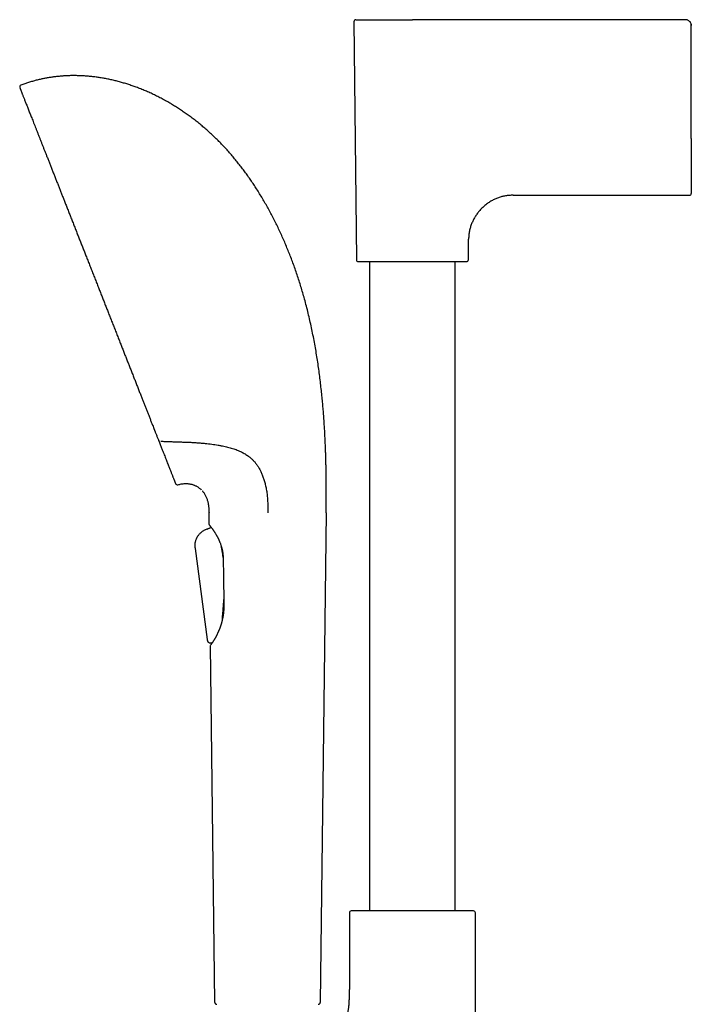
# Model space of a CAD drawing. Header units: millimetres. Extents: x 8 to 839, y 12 to 1644.
# Tile 16 of 21: x 64 to 236, y 1392 to 1644. Entities that reach past the tile are written whole.
import ezdxf

# ---------------------------------------------------------------- set-up
doc = ezdxf.new("R2010")
doc.units = ezdxf.units.MM

msp = doc.modelspace()

# ---------------------------------------------------------------- linework, layer by layer
at = {"color": 7, "linetype": 'Continuous', "lineweight": 30}
for p, q in [((149.49, 1643.75), (150.13, 1582.76)), ((234.48, 1644.25), (164.48, 1644.25)), ((234.7, 1644.23), (234.7, 1644.23)), ((235.93, 1643.12), (235.93, 1643.12)), ((235.98, 1613.79), (235.98, 1642.75)), ((235.98, 1613.79), (235.98, 1599.75)), ((190.3, 1599.25), (235.48, 1599.25)), ((178.84, 1582.76), (178.89, 1587.97)), ((153.48, 1582.27), (153.48, 1415.91)), ((175.48, 1415.91), (175.48, 1582.27)), ((112.38, 1514.92), (112.34, 1517.87)), ((142.34, 1517.87), (140.85, 1392.44)), ((112.89, 1514.15), (111.9, 1513.74)), ((112.06, 1513.81), (112.89, 1514.15)), ((112.89, 1514.17), (112.89, 1514.14)), ((111.85, 1513.72), (111.9, 1513.74)), ((111.9, 1513.74), (111.89, 1513.74)), ((111.9, 1513.74), (112.06, 1513.81)), ((111.9, 1513.74), (111.9, 1513.74)), ((115.54, 1509.1), (115.5, 1509.29)), ((108.77, 1508.74), (111.88, 1485.39)), ((108.77, 1508.74), (111.88, 1485.39)), ((116.12, 1495.23), (116.14, 1495.7)), ((115.69, 1489.99), (115.69, 1489.94)), ((115.76, 1490.66), (115.74, 1490.48)), ((111.88, 1485.39), (111.88, 1485.39)), ((111.88, 1485.39), (111.88, 1485.39)), ((112.69, 1484.57), (112.72, 1484.57)), ((113.83, 1392.44), (112.74, 1483.93)), ((112.75, 1483.97), (112.75, 1483.94)), ((149.48, 1415.91), (148.8, 1415.87)), ((179.49, 1415.91), (149.48, 1415.91)), ((180.17, 1415.87), (179.49, 1415.91)), ((148.33, 1415.37), (148.33, 1398.27)), ((180.63, 1300.72), (180.63, 1415.37))]:
    msp.add_line(p, q, dxfattribs=at)
at = {"color": 7, "linetype": 'Continuous', "lineweight": 30, "flags": 128}
for points in [[(234.48, 1644.25), (234.48, 1644.25)], [(235.98, 1642.75), (235.98, 1642.75)]]:
    msp.add_lwpolyline(points, dxfattribs=at)
at = {"color": 7, "linetype": 'Continuous', "lineweight": 30}
for centre, radius, start, end in [((149.99, 1643.75), 0.5, 90, 180.6), ((64.31, 1627.02), 0.5, 110.6916, 201.48), ((235.48, 1599.75), 0.5, 270, 360), ((150.63, 1582.77), 0.5, 180.6, 270), ((178.34, 1582.77), 0.5, 270, 359.4), ((104.23, 1525.56), 0.5, 201.48, 286.4226), ((112.68, 1514.92), 0.3, 180.6825, 216.4835), ((113.04, 1483.94), 0.3, 136.4349, 173.4814), ((148.83, 1415.37), 0.5, 93.928, 180), ((180.13, 1415.37), 0.5, 0, 86.072)]:
    msp.add_arc(centre, radius, start, end, dxfattribs=at)
for points, knots in [([(149.99, 1644.25), (149.99, 1644.25), (150, 1644.25), (150.04, 1644.25), (150.1, 1644.25), (150.19, 1644.25), (150.3, 1644.25), (150.42, 1644.25), (150.57, 1644.25), (150.72, 1644.25), (150.88, 1644.25), (151.06, 1644.25), (151.26, 1644.25), (151.47, 1644.25), (151.69, 1644.25), (151.92, 1644.25), (152.17, 1644.25), (152.43, 1644.25), (152.7, 1644.25), (152.98, 1644.25), (153.26, 1644.25), (153.54, 1644.25), (153.79, 1644.25), (154.03, 1644.25), (154.28, 1644.25), (154.53, 1644.25), (154.75, 1644.25), (154.94, 1644.25), (155.11, 1644.25), (155.27, 1644.25), (155.44, 1644.25), (155.61, 1644.25), (155.88, 1644.25), (156.25, 1644.25), (156.73, 1644.25), (157.16, 1644.25), (157.52, 1644.25), (157.82, 1644.25), (158.11, 1644.25), (158.49, 1644.25), (158.95, 1644.25), (159.38, 1644.25), (159.67, 1644.25), (159.82, 1644.25), (159.97, 1644.25), (160.12, 1644.25), (160.27, 1644.25), (160.47, 1644.25), (160.72, 1644.25), (161.02, 1644.25), (161.31, 1644.25), (161.61, 1644.25), (161.91, 1644.25), (162.21, 1644.25), (162.51, 1644.25), (162.89, 1644.25), (163.35, 1644.25), (163.92, 1644.25), (164.3, 1644.25), (164.48, 1644.25)], [0, 0, 0, 0, 0.0264196, 0.0528935, 0.0794676, 0.1058188, 0.1320906, 0.1583279, 0.1804622, 0.2026238, 0.2248396, 0.2468573, 0.2685733, 0.2902487, 0.3119089, 0.3329359, 0.3539792, 0.3750618, 0.3958139, 0.4161592, 0.4364787, 0.456793, 0.4720746, 0.4873573, 0.50265, 0.5179613, 0.5329178, 0.5424922, 0.5520614, 0.5616276, 0.5711931, 0.5807599, 0.5903302, 0.6156327, 0.6408836, 0.6661229, 0.6810075, 0.6959101, 0.7108388, 0.7242155, 0.7508403, 0.7774454, 0.7844164, 0.7913901, 0.7983673, 0.805349, 0.8123358, 0.8193286, 0.8327671, 0.8461919, 0.8596091, 0.8730246, 0.8864444, 0.8998745, 0.9133208, 0.9254224, 0.9502763, 0.9751229, 1, 1, 1, 1]), ([(235.98, 1642.75), (235.97, 1642.85), (235.95, 1643.04), (235.88, 1643.33), (235.75, 1643.59), (235.56, 1643.82), (235.33, 1644.01), (235.06, 1644.15), (234.78, 1644.23), (234.58, 1644.25), (234.48, 1644.25)], [0, 0, 0, 0, 0.125432, 0.249047, 0.373025, 0.49859, 0.624943, 0.750803, 0.875354, 1, 1, 1, 1]), ([(235.93, 1643.12), (235.94, 1643.06), (235.97, 1642.94), (235.98, 1642.82), (235.98, 1642.75)], [0, 0, 0, 0, 0.465505, 1, 1, 1, 1]), ([(142.11, 1536.74), (142.08, 1537.23), (142.04, 1538.21), (141.95, 1539.7), (141.85, 1541.21), (141.74, 1542.75), (141.62, 1544.3), (141.49, 1545.88), (141.33, 1547.53), (141.15, 1549.25), (140.95, 1551.04), (140.73, 1552.85), (140.48, 1554.67), (140.22, 1556.51), (139.93, 1558.35), (139.61, 1560.21), (139.27, 1562.07), (138.91, 1563.93), (138.52, 1565.79), (138.11, 1567.64), (137.67, 1569.47), (137.2, 1571.3), (136.73, 1573.04), (136.26, 1574.68), (135.8, 1576.22), (135.31, 1577.75), (134.8, 1579.28), (134.27, 1580.8), (133.73, 1582.28), (133.18, 1583.72), (132.62, 1585.13), (132.04, 1586.52), (131.44, 1587.9), (130.83, 1589.27), (130.2, 1590.63), (129.55, 1591.98), (128.88, 1593.31), (128.19, 1594.63), (127.49, 1595.92), (126.78, 1597.19), (126.05, 1598.44), (125.31, 1599.67), (124.56, 1600.86), (123.81, 1602.01), (123.07, 1603.11), (122.31, 1604.2), (121.54, 1605.27), (120.75, 1606.32), (119.94, 1607.36), (119.13, 1608.37), (118.28, 1609.38), (117.41, 1610.38), (116.51, 1611.38), (115.59, 1612.35), (114.66, 1613.3), (113.71, 1614.22), (112.75, 1615.12), (111.78, 1615.99), (110.8, 1616.84), (109.8, 1617.67), (108.79, 1618.47), (107.77, 1619.25), (106.76, 1619.98), (105.76, 1620.68), (104.77, 1621.34), (103.77, 1621.98), (102.77, 1622.59), (101.72, 1623.2), (100.63, 1623.81), (99.49, 1624.41), (98.34, 1624.98), (97.19, 1625.52), (96.03, 1626.03), (94.86, 1626.51), (93.72, 1626.95), (92.61, 1627.34), (91.53, 1627.7), (90.45, 1628.03), (89.37, 1628.34), (88.28, 1628.62), (87.19, 1628.87), (86.1, 1629.1), (85.01, 1629.3), (83.92, 1629.47), (82.83, 1629.61), (81.74, 1629.73), (80.67, 1629.82), (79.63, 1629.88), (78.6, 1629.91), (77.58, 1629.92), (76.56, 1629.91), (75.88, 1629.88), (75.55, 1629.86)], [0, 0, 0, 0, 0.011551, 0.023308, 0.035259, 0.047394, 0.059702, 0.072173, 0.084798, 0.09885, 0.113062, 0.127421, 0.141914, 0.156529, 0.171254, 0.186076, 0.200985, 0.215968, 0.231015, 0.245845, 0.260717, 0.275621, 0.290548, 0.303227, 0.315911, 0.328598, 0.341282, 0.35396, 0.366627, 0.378557, 0.39047, 0.402363, 0.414233, 0.426077, 0.437892, 0.449674, 0.461421, 0.473129, 0.484797, 0.496215, 0.507588, 0.518915, 0.530194, 0.540747, 0.551254, 0.561715, 0.572127, 0.58249, 0.592803, 0.603065, 0.613275, 0.623917, 0.634501, 0.64503, 0.655502, 0.665919, 0.676281, 0.686588, 0.696841, 0.70704, 0.717185, 0.727277, 0.737317, 0.746734, 0.756105, 0.765429, 0.774708, 0.783941, 0.794141, 0.804285, 0.814375, 0.82441, 0.834392, 0.844321, 0.854198, 0.863207, 0.872174, 0.881099, 0.889984, 0.89883, 0.907638, 0.916408, 0.925143, 0.933844, 0.942511, 0.951148, 0.959755, 0.967846, 0.975913, 0.98396, 0.991989, 1, 1, 1, 1]), ([(75.55, 1629.86), (75.23, 1629.84), (74.61, 1629.8), (73.68, 1629.72), (72.74, 1629.61), (71.82, 1629.48), (70.89, 1629.33), (69.98, 1629.16), (69.03, 1628.96), (68.06, 1628.73), (67.07, 1628.46), (66.08, 1628.16), (65.1, 1627.84), (64.45, 1627.6), (64.13, 1627.48)], [0, 0, 0, 0, 0.080189, 0.160262, 0.240242, 0.320149, 0.400008, 0.479841, 0.559676, 0.647525, 0.735443, 0.823468, 0.91164, 1, 1, 1, 1]), ([(63.84, 1626.83), (63.84, 1626.83), (63.84, 1626.82), (63.86, 1626.78), (63.89, 1626.72), (63.92, 1626.62), (63.97, 1626.51), (64.03, 1626.36), (64.09, 1626.19), (64.17, 1626.01), (64.24, 1625.81), (64.33, 1625.58), (64.43, 1625.34), (64.53, 1625.07), (64.65, 1624.77), (64.78, 1624.44), (64.92, 1624.08), (65.08, 1623.69), (65.24, 1623.27), (65.41, 1622.84), (65.6, 1622.37), (65.78, 1621.9), (65.97, 1621.42), (66.16, 1620.93), (66.36, 1620.42), (66.57, 1619.89), (66.79, 1619.35), (67.02, 1618.77), (67.26, 1618.15), (67.52, 1617.49), (67.79, 1616.81), (68.06, 1616.11), (68.35, 1615.38), (68.64, 1614.64), (68.93, 1613.9), (69.22, 1613.16), (69.51, 1612.43), (69.8, 1611.68), (70.1, 1610.92), (70.41, 1610.14), (70.73, 1609.32), (71.07, 1608.47), (71.42, 1607.57), (71.78, 1606.66), (72.15, 1605.73), (72.52, 1604.78), (72.9, 1603.82), (73.27, 1602.88), (73.64, 1601.94), (74, 1601.03), (74.36, 1600.1), (74.73, 1599.16), (75.1, 1598.22), (75.49, 1597.23), (75.89, 1596.2), (76.31, 1595.14), (76.74, 1594.06), (77.16, 1592.98), (77.59, 1591.89), (78.03, 1590.78), (78.45, 1589.7), (78.87, 1588.65), (79.27, 1587.62), (79.68, 1586.59), (80.09, 1585.55), (80.5, 1584.5), (80.92, 1583.42), (81.36, 1582.31), (81.81, 1581.16), (82.27, 1580), (82.72, 1578.85), (83.18, 1577.69), (83.63, 1576.53), (84.08, 1575.41), (84.51, 1574.31), (84.93, 1573.25), (85.34, 1572.19), (85.76, 1571.13), (86.18, 1570.07), (86.6, 1568.99), (87.04, 1567.87), (87.49, 1566.73), (87.94, 1565.59), (88.39, 1564.46), (88.83, 1563.33), (89.27, 1562.21), (89.7, 1561.12), (90.11, 1560.08), (90.51, 1559.07), (90.9, 1558.07), (91.29, 1557.08), (91.67, 1556.1), (92.07, 1555.1), (92.47, 1554.07), (92.88, 1553.03), (93.29, 1552.01), (93.68, 1550.99), (94.08, 1549.99), (94.47, 1549), (94.84, 1548.05), (95.2, 1547.13), (95.55, 1546.26), (95.89, 1545.39), (96.22, 1544.54), (96.56, 1543.7), (96.77, 1543.15), (96.88, 1542.87)], [0, 0, 0, 0, 0.01, 0.019989, 0.029973, 0.039957, 0.049946, 0.059945, 0.06995, 0.079112, 0.088269, 0.097423, 0.106581, 0.115744, 0.124919, 0.134927, 0.144925, 0.154918, 0.164911, 0.174909, 0.184918, 0.194931, 0.204099, 0.213261, 0.222421, 0.231582, 0.240749, 0.249927, 0.259929, 0.26992, 0.279905, 0.289889, 0.299876, 0.309873, 0.319864, 0.329008, 0.338145, 0.347278, 0.356411, 0.365549, 0.374696, 0.384657, 0.394606, 0.40455, 0.414493, 0.42444, 0.434396, 0.444356, 0.453476, 0.46259, 0.471703, 0.480817, 0.489938, 0.499069, 0.50903, 0.518982, 0.528929, 0.538876, 0.548829, 0.558792, 0.568766, 0.577901, 0.587031, 0.59616, 0.605291, 0.61443, 0.62358, 0.63357, 0.643552, 0.653529, 0.663507, 0.673492, 0.683488, 0.693499, 0.70267, 0.711836, 0.721001, 0.730169, 0.739344, 0.74853, 0.75856, 0.76858, 0.778595, 0.788611, 0.798633, 0.808665, 0.818705, 0.827899, 0.837086, 0.846271, 0.855459, 0.864652, 0.873855, 0.883882, 0.893896, 0.903903, 0.913909, 0.923918, 0.933936, 0.944035, 0.953322, 0.962619, 0.971932, 0.981263, 0.990618, 1, 1, 1, 1]), ([(190.3, 1599.25), (190.13, 1599.25), (189.79, 1599.25), (189.3, 1599.22), (188.81, 1599.17), (188.34, 1599.1), (187.88, 1599.02), (187.43, 1598.91), (186.98, 1598.79), (186.52, 1598.64), (186.07, 1598.47), (185.63, 1598.28), (185.2, 1598.08), (184.77, 1597.84), (184.34, 1597.58), (183.9, 1597.29), (183.49, 1596.98), (183.08, 1596.66), (182.69, 1596.31), (182.32, 1595.95), (181.96, 1595.58), (181.62, 1595.2), (181.32, 1594.82), (181.03, 1594.45), (180.76, 1594.06), (180.51, 1593.66), (180.27, 1593.25), (180.05, 1592.83), (179.85, 1592.41), (179.66, 1591.97), (179.49, 1591.51), (179.34, 1591.04), (179.21, 1590.56), (179.1, 1590.06), (179.02, 1589.56), (178.95, 1589.04), (178.91, 1588.5), (178.9, 1588.15), (178.89, 1587.97)], [0, 0, 0, 0, 0.028647, 0.056631, 0.084006, 0.110825, 0.137142, 0.163008, 0.188473, 0.216079, 0.243322, 0.27026, 0.296948, 0.323438, 0.352827, 0.382087, 0.411271, 0.440424, 0.469585, 0.498786, 0.52805, 0.557383, 0.583731, 0.610152, 0.636659, 0.663267, 0.689998, 0.716394, 0.742957, 0.769719, 0.796712, 0.824534, 0.852678, 0.881193, 0.910128, 0.939536, 0.969474, 1, 1, 1, 1]), ([(150.63, 1582.27), (150.63, 1582.27), (150.63, 1582.27), (150.65, 1582.27), (150.68, 1582.27), (150.72, 1582.27), (150.77, 1582.27), (150.84, 1582.27), (150.93, 1582.27), (151.05, 1582.27), (151.21, 1582.27), (151.39, 1582.27), (151.58, 1582.27), (151.78, 1582.27), (151.97, 1582.27), (152.18, 1582.27), (152.4, 1582.27), (152.64, 1582.27), (152.9, 1582.27), (153.21, 1582.27), (153.55, 1582.27), (153.91, 1582.27), (154.29, 1582.27), (154.68, 1582.27), (155.1, 1582.27), (155.53, 1582.27), (155.97, 1582.27), (156.43, 1582.27), (156.9, 1582.27), (157.38, 1582.27), (157.86, 1582.27), (158.36, 1582.27), (158.87, 1582.27), (159.34, 1582.27), (159.79, 1582.27), (160.19, 1582.27), (160.6, 1582.27), (161.02, 1582.27), (161.44, 1582.27), (161.85, 1582.27), (162.31, 1582.27), (162.81, 1582.27), (163.37, 1582.27), (163.93, 1582.27), (164.43, 1582.27), (164.89, 1582.27), (165.3, 1582.27), (165.7, 1582.27), (166.1, 1582.27), (166.51, 1582.27), (166.91, 1582.27), (167.38, 1582.27), (167.9, 1582.27), (168.47, 1582.27), (169.03, 1582.27), (169.55, 1582.27), (170.02, 1582.27), (170.44, 1582.27), (170.86, 1582.27), (171.27, 1582.27), (171.67, 1582.27), (172.1, 1582.27), (172.54, 1582.27), (173, 1582.27), (173.44, 1582.27), (173.87, 1582.27), (174.28, 1582.27), (174.68, 1582.27), (175.06, 1582.27), (175.42, 1582.27), (175.76, 1582.27), (176.08, 1582.27), (176.38, 1582.27), (176.66, 1582.27), (176.92, 1582.27), (177.15, 1582.27), (177.35, 1582.27), (177.52, 1582.27), (177.66, 1582.27), (177.79, 1582.27), (177.9, 1582.27), (178, 1582.27), (178.09, 1582.27), (178.17, 1582.27), (178.24, 1582.27), (178.3, 1582.27), (178.33, 1582.27), (178.34, 1582.27), (178.34, 1582.27)], [0, 0, 0, 0, 0.009336, 0.018654, 0.027963, 0.03727, 0.046583, 0.055911, 0.065674, 0.079259, 0.092823, 0.106392, 0.11999, 0.130734, 0.141452, 0.152157, 0.16286, 0.173574, 0.184311, 0.197476, 0.210604, 0.22372, 0.236844, 0.250001, 0.263165, 0.276293, 0.289409, 0.302533, 0.31569, 0.328579, 0.341434, 0.354277, 0.367128, 0.380009, 0.38991, 0.399789, 0.409655, 0.41952, 0.429391, 0.43928, 0.44876, 0.461576, 0.474374, 0.487175, 0.5, 0.509338, 0.518657, 0.527966, 0.537273, 0.546585, 0.555912, 0.565674, 0.579259, 0.592823, 0.606392, 0.61999, 0.630734, 0.641452, 0.652157, 0.66286, 0.673574, 0.684311, 0.697476, 0.710604, 0.72372, 0.736844, 0.750001, 0.763165, 0.776293, 0.789409, 0.802533, 0.81569, 0.828579, 0.841434, 0.854277, 0.867128, 0.880009, 0.88991, 0.899789, 0.909655, 0.91952, 0.929391, 0.93928, 0.948759, 0.961573, 0.974371, 0.987173, 1, 1, 1, 1]), ([(96.88, 1542.87), (96.99, 1542.58), (97.22, 1542), (97.55, 1541.16), (97.84, 1540.42), (98.09, 1539.79), (98.24, 1539.41), (98.34, 1539.17), (98.37, 1539.08), (98.41, 1538.98), (98.44, 1538.9), (98.5, 1538.77), (98.64, 1538.41), (98.86, 1537.83), (99.15, 1537.11), (99.33, 1536.64), (99.42, 1536.41)], [0, 0, 0, 0, 0.124469, 0.248848, 0.37319, 0.455263, 0.537358, 0.55181, 0.566264, 0.580719, 0.595118, 0.605077, 0.644138, 0.763622, 0.882225, 1, 1, 1, 1]), ([(142.34, 1517.87), (142.34, 1518.07), (142.35, 1518.49), (142.36, 1519.12), (142.36, 1519.79), (142.37, 1520.47), (142.38, 1521.18), (142.38, 1521.92), (142.38, 1522.7), (142.39, 1523.53), (142.39, 1524.42), (142.39, 1525.33), (142.38, 1526.26), (142.37, 1527.22), (142.36, 1528.21), (142.35, 1529.21), (142.33, 1530.24), (142.3, 1531.29), (142.28, 1532.35), (142.24, 1533.43), (142.2, 1534.51), (142.16, 1535.62), (142.13, 1536.36), (142.11, 1536.74)], [0, 0, 0, 0, 0.032393, 0.066145, 0.101227, 0.137609, 0.175263, 0.21416, 0.254271, 0.299761, 0.346646, 0.394889, 0.444451, 0.495295, 0.547382, 0.600675, 0.655137, 0.71073, 0.767416, 0.82412, 0.881808, 0.940446, 1, 1, 1, 1]), ([(99.42, 1536.41), (99.49, 1536.24), (99.62, 1535.9), (99.82, 1535.41), (100, 1534.94), (100.18, 1534.49), (100.29, 1534.2), (100.35, 1534.05)], [0, 0, 0, 0, 0.207194, 0.410736, 0.61068, 0.807082, 1, 1, 1, 1]), ([(100.03, 1536.23), (100.36, 1536.22), (101.03, 1536.19), (102.04, 1536.16), (103.05, 1536.12), (104.05, 1536.08), (105.03, 1536.05), (105.68, 1536.03), (106, 1536.02)], [0, 0, 0, 0, 0.168111, 0.336984, 0.505666, 0.673052, 0.838089, 1, 1, 1, 1]), ([(100.35, 1534.05), (100.44, 1533.83), (100.61, 1533.39), (100.86, 1532.76), (101.1, 1532.15), (101.33, 1531.56), (101.55, 1531), (101.76, 1530.47), (101.96, 1529.97), (102.14, 1529.51), (102.3, 1529.09), (102.46, 1528.69), (102.61, 1528.31), (102.75, 1527.95), (102.88, 1527.62), (103, 1527.32), (103.11, 1527.04), (103.21, 1526.78), (103.3, 1526.55), (103.39, 1526.34), (103.46, 1526.14), (103.53, 1525.97), (103.59, 1525.82), (103.64, 1525.68), (103.69, 1525.57), (103.72, 1525.48), (103.75, 1525.42), (103.76, 1525.38), (103.76, 1525.38), (103.76, 1525.38)], [0, 0, 0, 0, 0.039792, 0.079555, 0.119309, 0.159078, 0.198885, 0.238752, 0.278616, 0.315116, 0.351602, 0.388091, 0.4246, 0.461146, 0.497746, 0.532701, 0.567614, 0.602501, 0.637375, 0.672253, 0.707148, 0.742076, 0.777523, 0.814679, 0.85178, 0.888844, 0.92589, 0.962936, 1, 1, 1, 1]), ([(106, 1536.02), (106.11, 1536.02), (106.32, 1536.01), (106.61, 1536), (106.87, 1535.99), (107.03, 1535.98), (107.1, 1535.98)], [0, 0, 0, 0, 0.291192, 0.577796, 0.793198, 1, 1, 1, 1]), ([(107.1, 1535.98), (107.47, 1535.96), (108.19, 1535.93), (109.26, 1535.86), (110.33, 1535.77), (111.31, 1535.68), (112.22, 1535.59), (113.05, 1535.48), (113.87, 1535.37), (114.69, 1535.24), (115.45, 1535.1), (116.15, 1534.96), (116.79, 1534.82), (117.43, 1534.66), (118.06, 1534.48), (118.67, 1534.29), (119.27, 1534.08), (119.86, 1533.85), (120.39, 1533.61), (120.89, 1533.37), (121.35, 1533.12), (121.8, 1532.85), (122.23, 1532.56), (122.61, 1532.28), (122.94, 1532.01), (123.23, 1531.76), (123.51, 1531.49), (123.78, 1531.22), (124.05, 1530.92), (124.3, 1530.61), (124.56, 1530.28), (124.72, 1530.04), (124.79, 1529.92)], [0, 0, 0, 0, 0.05141, 0.102829, 0.154246, 0.205654, 0.247088, 0.288536, 0.329985, 0.371426, 0.412855, 0.447142, 0.481439, 0.515733, 0.550016, 0.584536, 0.619056, 0.653199, 0.687341, 0.716359, 0.745404, 0.774452, 0.803486, 0.832496, 0.85321, 0.873934, 0.894656, 0.915367, 0.936519, 0.95769, 0.978855, 1, 1, 1, 1]), ([(124.79, 1529.92), (124.87, 1529.81), (125.02, 1529.58), (125.23, 1529.22), (125.43, 1528.84), (125.63, 1528.44), (125.82, 1528.02), (126, 1527.58), (126.18, 1527.12), (126.34, 1526.64), (126.5, 1526.14), (126.65, 1525.63), (126.78, 1525.11), (126.91, 1524.55), (127.03, 1523.96), (127.13, 1523.33), (127.21, 1522.7), (127.28, 1522.07), (127.33, 1521.43), (127.37, 1520.75), (127.39, 1520.05), (127.4, 1519.31), (127.41, 1518.59), (127.41, 1518.1), (127.41, 1517.87)], [0, 0, 0, 0, 0.03671, 0.07363, 0.1109499, 0.1487996, 0.187278, 0.2264549, 0.2663635, 0.3070079, 0.3483689, 0.3904064, 0.4330622, 0.4762603, 0.5251716, 0.5745037, 0.6241064, 0.6738273, 0.7235102, 0.773, 0.8308882, 0.8881145, 0.9445195, 1, 1, 1, 1]), ([(104.37, 1525.08), (104.5, 1525.12), (104.77, 1525.19), (105.17, 1525.28), (105.56, 1525.34), (105.94, 1525.37), (106.32, 1525.39), (106.69, 1525.38), (107.05, 1525.36), (107.4, 1525.31), (107.74, 1525.24), (108.08, 1525.15), (108.41, 1525.04), (108.73, 1524.91), (109.03, 1524.77), (109.32, 1524.61), (109.6, 1524.43), (109.86, 1524.24), (110.12, 1524.03), (110.28, 1523.87), (110.36, 1523.79)], [0, 0, 0, 0, 0.0648489, 0.1278713, 0.1892064, 0.248993, 0.3073691, 0.3644718, 0.420436, 0.4753943, 0.5302698, 0.5843745, 0.6378359, 0.6907765, 0.7433136, 0.7946281, 0.8457615, 0.8968088, 0.9478595, 1, 1, 1, 1]), ([(110.61, 1523.53), (110.62, 1523.52), (110.71, 1523.42), (110.88, 1523.21), (111.1, 1522.91), (111.3, 1522.59), (111.48, 1522.25), (111.64, 1521.91), (111.79, 1521.55), (111.91, 1521.18), (112.01, 1520.82), (112.1, 1520.45), (112.17, 1520.06), (112.23, 1519.66), (112.27, 1519.24), (112.31, 1518.8), (112.33, 1518.34), (112.34, 1518.03), (112.34, 1517.87)], [0, 0, 0, 0, 0.006726, 0.068426, 0.130576, 0.193275, 0.255475, 0.318416, 0.38247, 0.448101, 0.5084, 0.570623, 0.635066, 0.702012, 0.771729, 0.844473, 0.920487, 1, 1, 1, 1]), ([(112.43, 1514.76), (112.43, 1514.75), (112.43, 1514.75), (112.45, 1514.73), (112.47, 1514.7), (112.5, 1514.66), (112.53, 1514.62), (112.57, 1514.57), (112.62, 1514.52), (112.67, 1514.45), (112.73, 1514.37), (112.79, 1514.29), (112.86, 1514.2), (112.93, 1514.12), (112.99, 1514.02), (113.07, 1513.93), (113.15, 1513.82), (113.24, 1513.7), (113.33, 1513.56), (113.43, 1513.42), (113.54, 1513.26), (113.65, 1513.09), (113.77, 1512.92), (113.88, 1512.74), (114, 1512.56), (114.11, 1512.37), (114.22, 1512.19), (114.3, 1512.04), (114.36, 1511.93), (114.41, 1511.85), (114.45, 1511.77), (114.49, 1511.7), (114.52, 1511.64), (114.55, 1511.6), (114.56, 1511.56), (114.58, 1511.53), (114.6, 1511.49), (114.63, 1511.43), (114.67, 1511.36), (114.72, 1511.26), (114.77, 1511.15), (114.83, 1511.02), (114.9, 1510.86), (114.98, 1510.69), (115.07, 1510.49), (115.16, 1510.27), (115.24, 1510.05), (115.33, 1509.81), (115.41, 1509.57), (115.49, 1509.31), (115.57, 1509.02), (115.65, 1508.72), (115.73, 1508.4), (115.79, 1508.06), (115.85, 1507.7), (115.9, 1507.31), (115.94, 1506.91), (115.97, 1506.52), (115.97, 1506.26), (115.98, 1506.14)], [0, 0, 0, 0, 0.025519, 0.049834, 0.072951, 0.094875, 0.115607, 0.135147, 0.153495, 0.177093, 0.199444, 0.220569, 0.240469, 0.259472, 0.277487, 0.29609, 0.315533, 0.335817, 0.356555, 0.378203, 0.400851, 0.424497, 0.445343, 0.466905, 0.48906, 0.510102, 0.529489, 0.547222, 0.555919, 0.564156, 0.571933, 0.578987, 0.584784, 0.58924, 0.592471, 0.594898, 0.598552, 0.603899, 0.610842, 0.619379, 0.629509, 0.641229, 0.654538, 0.669428, 0.685895, 0.703933, 0.723539, 0.741073, 0.759694, 0.7794, 0.800197, 0.822082, 0.84505, 0.869103, 0.894254, 0.920506, 0.947857, 0.976331, 1, 1, 1, 1]), ([(111.9, 1513.74), (111.8, 1513.7), (111.61, 1513.63), (111.33, 1513.5), (111.04, 1513.36), (110.76, 1513.19), (110.48, 1512.99), (110.22, 1512.78), (109.97, 1512.54), (109.74, 1512.28), (109.52, 1512.01), (109.33, 1511.72), (109.16, 1511.42), (109.01, 1511.11), (108.89, 1510.8), (108.8, 1510.48), (108.74, 1510.17), (108.71, 1509.87), (108.7, 1509.58), (108.71, 1509.29), (108.74, 1509.01), (108.76, 1508.83), (108.77, 1508.74)], [0, 0, 0, 0, 0.047481, 0.095652, 0.14509, 0.196103, 0.248783, 0.303145, 0.355691, 0.409215, 0.463325, 0.517556, 0.571467, 0.624634, 0.67666, 0.727314, 0.776449, 0.824027, 0.869423, 0.913653, 0.957045, 1, 1, 1, 1]), ([(109.15, 1511.38), (109.14, 1511.37), (109.1, 1511.3), (109.07, 1511.23), (109.05, 1511.17)], [0, 0, 0, 0, 0.197651, 1, 1, 1, 1]), ([(109.3, 1511.67), (109.29, 1511.65), (109.25, 1511.59), (109.22, 1511.53), (109.2, 1511.49)], [0, 0, 0, 0, 0.3714045, 1, 1, 1, 1]), ([(115.97, 1506.48), (115.96, 1506.53), (115.94, 1506.73), (115.89, 1507.1), (115.82, 1507.58), (115.74, 1508.07), (115.65, 1508.54), (115.59, 1508.89), (115.55, 1509.07), (115.54, 1509.1)], [0, 0, 0, 0, 0.0477986, 0.2268665, 0.4105328, 0.5941964, 0.7801832, 0.966167, 1, 1, 1, 1]), ([(115.98, 1506.14), (116, 1504.41), (116.06, 1500.56), (116.13, 1496.72), (116.16, 1494.61)], [0, 0, 0, 0, 0.451909, 1, 1, 1, 1]), ([(116.16, 1494.61), (116.16, 1494.53), (116.16, 1494.34), (116.16, 1494.06), (116.15, 1493.77), (116.15, 1493.51), (116.13, 1493.27), (116.12, 1493.06), (116.11, 1492.88), (116.09, 1492.72), (116.08, 1492.6), (116.07, 1492.5), (116.07, 1492.43), (116.06, 1492.37), (116.05, 1492.32), (116.05, 1492.27), (116.04, 1492.22), (116.04, 1492.17), (116.03, 1492.11), (116.02, 1492.04), (116.01, 1491.95), (115.99, 1491.83), (115.97, 1491.69), (115.95, 1491.52), (115.91, 1491.33), (115.87, 1491.11), (115.83, 1490.87), (115.78, 1490.65), (115.73, 1490.44), (115.69, 1490.24), (115.64, 1490.06), (115.59, 1489.88), (115.55, 1489.7), (115.5, 1489.54), (115.45, 1489.37), (115.4, 1489.21), (115.36, 1489.07), (115.32, 1488.95), (115.28, 1488.83), (115.24, 1488.71), (115.2, 1488.62), (115.18, 1488.55), (115.16, 1488.51), (115.15, 1488.48), (115.14, 1488.44), (115.12, 1488.39), (115.1, 1488.34), (115.07, 1488.26), (115.04, 1488.17), (115, 1488.07), (114.96, 1487.96), (114.9, 1487.81), (114.82, 1487.62), (114.72, 1487.4), (114.64, 1487.21), (114.55, 1487.02), (114.46, 1486.83), (114.37, 1486.64), (114.29, 1486.48), (114.22, 1486.35), (114.17, 1486.26), (114.13, 1486.18), (114.1, 1486.12), (114.07, 1486.07), (114.05, 1486.02), (114.02, 1485.98), (114, 1485.94), (113.97, 1485.88), (113.93, 1485.82), (113.89, 1485.75), (113.85, 1485.67), (113.8, 1485.59), (113.75, 1485.51), (113.7, 1485.43), (113.66, 1485.36), (113.61, 1485.27), (113.55, 1485.18), (113.49, 1485.09), (113.44, 1485.01), (113.4, 1484.95), (113.37, 1484.89), (113.34, 1484.84), (113.3, 1484.8), (113.27, 1484.75), (113.23, 1484.68), (113.18, 1484.61), (113.12, 1484.53), (113.07, 1484.46), (113.02, 1484.4), (112.98, 1484.35), (112.95, 1484.3), (112.93, 1484.27), (112.91, 1484.25), (112.9, 1484.24), (112.89, 1484.23), (112.88, 1484.21), (112.88, 1484.21), (112.88, 1484.21), (112.88, 1484.21)], [0, 0, 0, 0, 0.01603, 0.036847, 0.055967, 0.073395, 0.089131, 0.10294, 0.11512, 0.125669, 0.134589, 0.140262, 0.144999, 0.148801, 0.152708, 0.15555, 0.158714, 0.162209, 0.166211, 0.170906, 0.176296, 0.184839, 0.194694, 0.205861, 0.218341, 0.234861, 0.251415, 0.267114, 0.281961, 0.295953, 0.30909, 0.32268, 0.335215, 0.347012, 0.359471, 0.372757, 0.381904, 0.391407, 0.401264, 0.410724, 0.418238, 0.423759, 0.426477, 0.428506, 0.431288, 0.434996, 0.439628, 0.445185, 0.452923, 0.46188, 0.470982, 0.479856, 0.500061, 0.518966, 0.536569, 0.553139, 0.570716, 0.589304, 0.608902, 0.619456, 0.629035, 0.637351, 0.644404, 0.650194, 0.654719, 0.658557, 0.663624, 0.669924, 0.677456, 0.685847, 0.695374, 0.706016, 0.716747, 0.727013, 0.736812, 0.746146, 0.762045, 0.776377, 0.789141, 0.798742, 0.807218, 0.815518, 0.824372, 0.83378, 0.843741, 0.860513, 0.878651, 0.898155, 0.915737, 0.932621, 0.948314, 0.962816, 0.96962, 0.976127, 0.982336, 0.988376, 0.993929, 1, 1, 1, 1]), ([(115.76, 1490.66), (115.77, 1490.8), (115.8, 1491.08), (115.84, 1491.5), (115.88, 1491.93), (115.92, 1492.41), (115.96, 1492.95), (116, 1493.54), (116.05, 1494.12), (116.08, 1494.68), (116.11, 1495.05), (116.12, 1495.23)], [0, 0, 0, 0, 0.094433, 0.188946, 0.283479, 0.377941, 0.506589, 0.635303, 0.763976, 0.88197, 1, 1, 1, 1]), ([(111.88, 1485.39), (111.88, 1485.34), (111.9, 1485.24), (111.93, 1485.09), (111.99, 1484.96), (112.05, 1484.85), (112.13, 1484.77), (112.22, 1484.7), (112.32, 1484.64), (112.42, 1484.6), (112.54, 1484.58), (112.66, 1484.57), (112.79, 1484.57), (112.92, 1484.59), (113, 1484.62), (113.04, 1484.63)], [0, 0, 0, 0, 0.095052, 0.188488, 0.279883, 0.347643, 0.415332, 0.483569, 0.552735, 0.623014, 0.694377, 0.766638, 0.839603, 0.937489, 1, 1, 1, 1]), ([(112.9, 1484.24), (112.89, 1484.22), (112.87, 1484.2), (112.85, 1484.18), (112.85, 1484.17)], [0, 0, 0, 0, 0.447455, 1, 1, 1, 1]), ([(112.93, 1484.22), (112.93, 1484.22), (112.92, 1484.21), (112.92, 1484.21), (112.92, 1484.21)], [0, 0, 0, 0, 0.481852, 1, 1, 1, 1]), ([(113.04, 1484.63), (113.03, 1484.59), (113, 1484.48), (112.97, 1484.37), (112.94, 1484.29)], [0, 0, 0, 0, 0.297967, 1, 1, 1, 1]), ([(148.33, 1398.27), (148.33, 1397.94), (148.33, 1397.29), (148.32, 1396.32), (148.31, 1395.34), (148.29, 1394.5), (148.26, 1393.78), (148.24, 1393.19), (148.21, 1392.61), (148.17, 1392.04), (148.13, 1391.55), (148.09, 1391.12), (148.04, 1390.76), (147.99, 1390.42), (147.93, 1390.11), (147.87, 1389.84), (147.81, 1389.61), (147.73, 1389.39), (147.65, 1389.18), (147.56, 1389), (147.47, 1388.85), (147.38, 1388.71), (147.27, 1388.59), (147.16, 1388.49), (147.04, 1388.39), (146.91, 1388.31), (146.76, 1388.24), (146.61, 1388.19), (146.45, 1388.15), (146.28, 1388.12), (146.1, 1388.1), (145.98, 1388.1), (145.91, 1388.1)], [0, 0, 0, 0, 0.085597, 0.171827, 0.257979, 0.343347, 0.396284, 0.448459, 0.499684, 0.549666, 0.59802, 0.631152, 0.663129, 0.693831, 0.723157, 0.74557, 0.767016, 0.787483, 0.806987, 0.825573, 0.84042, 0.854755, 0.86868, 0.882325, 0.895848, 0.909416, 0.923191, 0.937325, 0.951957, 0.967211, 0.983194, 1, 1, 1, 1]), ([(113.83, 1392.44), (113.84, 1392.41), (113.84, 1392.34), (113.88, 1392.23), (113.94, 1392.14), (114.02, 1392.05), (114.12, 1391.99), (114.22, 1391.95), (114.3, 1391.95), (114.33, 1391.95)], [0, 0, 0, 0, 0.131153, 0.270677, 0.415861, 0.563217, 0.715742, 0.862399, 1, 1, 1, 1]), ([(140.35, 1391.95), (140.38, 1391.95), (140.45, 1391.95), (140.55, 1391.99), (140.65, 1392.04), (140.74, 1392.13), (140.8, 1392.22), (140.84, 1392.33), (140.84, 1392.4), (140.85, 1392.44)], [0, 0, 0, 0, 0.1311525, 0.2706766, 0.4158605, 0.5632174, 0.7157419, 0.862399, 1, 1, 1, 1])]:
    msp.add_open_spline(points, degree=3, knots=knots, dxfattribs=at)

doc.saveas('drawing.dxf')
